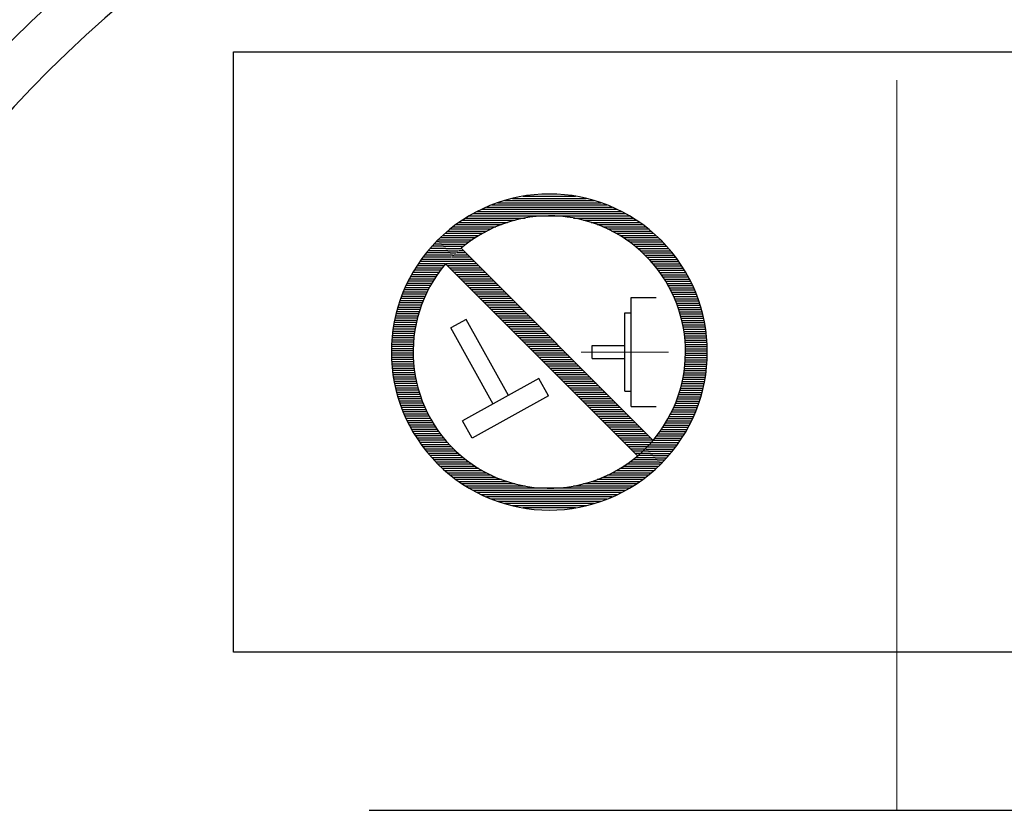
# Model space of a CAD drawing. Header units: millimetres. Extents: x 0 to 1735, y 0 to 1188.
# Tile 70 of 139: x 202 to 233, y 793 to 819. Entities that reach past the tile are written whole.
import ezdxf

# ---------------------------------------------------------------- set-up
doc = ezdxf.new("R2010")
doc.units = ezdxf.units.MM
doc.header["$LTSCALE"] = 0.727559
doc.linetypes.add('CENTER', pattern=[50.8, 31.75, -6.35, 6.35, -6.35])
doc.layers.add('NoLayerName_001', color=7, linetype='Continuous')
doc.layers.add('NoLayerName_002', color=7, linetype='Continuous')
doc.styles.get("Standard").update_dxf_attribs({"font": 'txt', "bigfont": 'extfont2'})
doc.dimstyles.get("Standard").update_dxf_attribs({"dimtxt": 2.5, "dimasz": 2.5, "dimexe": 1, "dimexo": 1, "dimtad": 1, "dimdec": 3, "dimzin": 0, "dimdsep": 46, "dimtxsty": 'Standard', "dimcen": 2.5, "dimadec": 3, "dimazin": 0, "dimtfac": 0.75, "dimtdec": 3, "dimtmove": 0, "dimatfit": 3, "dimfxl": 1, "dimarcsym": 0})

# ---------------------------------------------------------------- blocks, each defined once
blk = doc.blocks.new('*X120')
at = {"color": 7, "linetype": 'Continuous', "lineweight": 25}
for p, q in [((0.755, 6.276), (0.189, 6.276)), ((0.686, 6.345), (0.258, 6.345)), ((0.617, 6.414), (0.33, 6.414)), ((0.548, 6.483), (0.405, 6.483)), ((0.962, 6.069), (0, 6.069)), ((1.031, 6), (0.056, 6)), ((0.893, 6.138), (0.06, 6.138)), ((0.824, 6.207), (0.123, 6.207)), ((1.1, 5.931), (0.125, 5.931)), ((1.169, 5.862), (0.193, 5.862)), ((1.238, 5.793), (0.262, 5.793)), ((1.307, 5.724), (0.331, 5.724)), ((1.376, 5.655), (0.4, 5.655)), ((1.445, 5.586), (0.469, 5.586)), ((1.514, 5.517), (0.538, 5.517)), ((1.583, 5.448), (0.607, 5.448)), ((1.652, 5.379), (0.676, 5.379)), ((1.721, 5.31), (0.745, 5.31)), ((1.789, 5.241), (0.814, 5.241)), ((1.858, 5.172), (0.883, 5.172)), ((1.927, 5.103), (0.952, 5.103)), ((1.996, 5.034), (1.021, 5.034)), ((2.065, 4.966), (1.09, 4.966)), ((2.134, 4.897), (1.159, 4.897)), ((2.203, 4.828), (1.228, 4.828)), ((2.272, 4.759), (1.297, 4.759)), ((2.341, 4.69), (1.366, 4.69)), ((2.41, 4.621), (1.435, 4.621)), ((2.479, 4.552), (1.504, 4.552)), ((2.548, 4.483), (1.573, 4.483)), ((2.617, 4.414), (1.642, 4.414)), ((2.686, 4.345), (1.711, 4.345)), ((2.755, 4.276), (1.78, 4.276)), ((2.824, 4.207), (1.849, 4.207)), ((2.893, 4.138), (1.918, 4.138)), ((2.962, 4.069), (1.987, 4.069)), ((3.031, 4), (2.056, 4)), ((3.1, 3.931), (2.125, 3.931)), ((3.169, 3.862), (2.193, 3.862)), ((3.238, 3.793), (2.262, 3.793)), ((3.307, 3.724), (2.331, 3.724)), ((3.376, 3.655), (2.4, 3.655)), ((3.445, 3.586), (2.469, 3.586)), ((3.514, 3.517), (2.538, 3.517)), ((3.583, 3.448), (2.607, 3.448)), ((3.652, 3.379), (2.676, 3.379)), ((3.721, 3.31), (2.745, 3.31)), ((3.789, 3.241), (2.814, 3.241)), ((3.858, 3.172), (2.883, 3.172)), ((3.927, 3.103), (2.952, 3.103)), ((3.996, 3.034), (3.021, 3.034)), ((4.065, 2.966), (3.09, 2.966)), ((4.134, 2.897), (3.159, 2.897)), ((4.203, 2.828), (3.228, 2.828)), ((4.272, 2.759), (3.297, 2.759)), ((4.341, 2.69), (3.366, 2.69)), ((4.41, 2.621), (3.435, 2.621)), ((4.479, 2.552), (3.504, 2.552)), ((4.548, 2.483), (3.573, 2.483)), ((4.617, 2.414), (3.642, 2.414)), ((4.686, 2.345), (3.711, 2.345)), ((4.755, 2.276), (3.78, 2.276)), ((4.824, 2.207), (3.849, 2.207)), ((4.893, 2.138), (3.918, 2.138)), ((4.962, 2.069), (3.987, 2.069)), ((5.031, 2), (4.056, 2)), ((5.1, 1.931), (4.125, 1.931)), ((5.169, 1.862), (4.193, 1.862)), ((5.238, 1.793), (4.262, 1.793)), ((5.307, 1.724), (4.331, 1.724)), ((5.376, 1.655), (4.4, 1.655)), ((5.445, 1.586), (4.469, 1.586)), ((5.514, 1.517), (4.538, 1.517)), ((5.583, 1.448), (4.607, 1.448)), ((5.652, 1.379), (4.676, 1.379)), ((5.721, 1.31), (4.745, 1.31)), ((5.789, 1.241), (4.814, 1.241)), ((5.858, 1.172), (4.883, 1.172)), ((5.927, 1.103), (4.952, 1.103)), ((5.996, 1.034), (5.021, 1.034)), ((6.065, 0.966), (5.09, 0.966)), ((6.134, 0.897), (5.159, 0.897)), ((6.203, 0.828), (5.228, 0.828)), ((6.272, 0.759), (5.297, 0.759)), ((6.341, 0.69), (5.366, 0.69)), ((6.41, 0.621), (5.435, 0.621)), ((6.479, 0.552), (5.504, 0.552)), ((6.548, 0.483), (5.573, 0.483)), ((6.49, 0.414), (5.642, 0.414)), ((6.428, 0.345), (5.711, 0.345)), ((6.362, 0.276), (5.78, 0.276)), ((6.294, 0.207), (5.849, 0.207)), ((6.222, 0.138), (5.918, 0.138)), ((6.147, 0.069), (5.987, 0.069)), ((6.069, 0), (6.056, 0))]:
    blk.add_line(p, q, dxfattribs=at)
blk = doc.blocks.new('*X121')
at = {"color": 7, "linetype": 'Continuous', "lineweight": 25}
for p, q in [((1.695, 8.138), (5.344, 8.138)), ((1.881, 8.207), (5.157, 8.207)), ((2.096, 8.276), (4.943, 8.276)), ((2.353, 8.345), (4.686, 8.345)), ((2.692, 8.414), (4.347, 8.414)), ((0.985, 7.793), (6.053, 7.793)), ((1.106, 7.862), (5.932, 7.862)), ((1.236, 7.931), (5.802, 7.931)), ((1.376, 8), (5.663, 8)), ((1.528, 8.069), (5.511, 8.069)), ((0.566, 7.517), (2.002, 7.517)), ((0.662, 7.586), (2.2, 7.586)), ((0.764, 7.655), (2.438, 7.655)), ((0.871, 7.724), (2.751, 7.724)), ((4.287, 7.724), (6.167, 7.724)), ((4.601, 7.655), (6.274, 7.655)), ((4.839, 7.586), (6.376, 7.586)), ((5.037, 7.517), (6.473, 7.517)), ((0.145, 7.172), (1.291, 7.172)), ((0.222, 7.241), (1.409, 7.241)), ((0.302, 7.31), (1.537, 7.31)), ((0.386, 7.379), (1.676, 7.379)), ((0.474, 7.448), (1.83, 7.448)), ((5.209, 7.448), (6.565, 7.448)), ((5.362, 7.379), (6.652, 7.379)), ((5.501, 7.31), (6.736, 7.31)), ((5.629, 7.241), (6.817, 7.241)), ((5.748, 7.172), (6.894, 7.172)), ((0, 7.034), (1.077, 7.034)), ((0.037, 6.966), (0.98, 6.966)), ((0.071, 7.103), (1.181, 7.103)), ((0.105, 6.897), (0.888, 6.897)), ((5.858, 7.103), (6.968, 7.103)), ((5.961, 7.034), (7.039, 7.034)), ((6.059, 6.966), (7.107, 6.966)), ((6.151, 6.897), (7.172, 6.897)), ((0.174, 6.828), (0.801, 6.828)), ((0.243, 6.759), (0.718, 6.759)), ((0.312, 6.69), (0.639, 6.69)), ((0.381, 6.621), (0.564, 6.621)), ((0.45, 6.552), (0.493, 6.552)), ((6.238, 6.828), (7.236, 6.828)), ((6.321, 6.759), (7.297, 6.759)), ((6.399, 6.69), (7.355, 6.69)), ((6.474, 6.621), (7.412, 6.621)), ((6.546, 6.552), (7.467, 6.552)), ((6.614, 6.483), (7.519, 6.483)), ((6.68, 6.414), (7.57, 6.414)), ((6.742, 6.345), (7.619, 6.345)), ((6.802, 6.276), (7.666, 6.276)), ((6.86, 6.207), (7.712, 6.207)), ((6.915, 6.138), (7.756, 6.138)), ((6.968, 6.069), (7.798, 6.069)), ((7.018, 6), (7.839, 6)), ((7.067, 5.931), (7.879, 5.931)), ((7.113, 5.862), (7.917, 5.862)), ((7.158, 5.793), (7.953, 5.793)), ((7.201, 5.724), (7.989, 5.724)), ((7.242, 5.655), (8.023, 5.655)), ((7.282, 5.586), (8.055, 5.586)), ((7.319, 5.517), (8.087, 5.517)), ((7.355, 5.448), (8.117, 5.448)), ((7.39, 5.379), (8.146, 5.379)), ((7.423, 5.31), (8.173, 5.31)), ((7.455, 5.241), (8.2, 5.241)), ((7.485, 5.172), (8.225, 5.172)), ((7.513, 5.103), (8.249, 5.103)), ((7.541, 5.034), (8.272, 5.034)), ((7.567, 4.966), (8.294, 4.966)), ((7.591, 4.897), (8.315, 4.897)), ((7.614, 4.828), (8.335, 4.828)), ((7.636, 4.759), (8.354, 4.759)), ((7.657, 4.69), (8.371, 4.69)), ((7.677, 4.621), (8.388, 4.621)), ((7.695, 4.552), (8.404, 4.552)), ((7.712, 4.483), (8.418, 4.483)), ((7.728, 4.414), (8.432, 4.414)), ((7.743, 4.345), (8.444, 4.345)), ((7.756, 4.276), (8.456, 4.276)), ((7.768, 4.207), (8.467, 4.207)), ((7.78, 4.138), (8.476, 4.138)), ((7.79, 4.069), (8.485, 4.069)), ((7.798, 4), (8.492, 4)), ((7.806, 3.931), (8.499, 3.931)), ((7.813, 3.862), (8.505, 3.862)), ((7.818, 3.793), (8.51, 3.793)), ((7.823, 3.724), (8.513, 3.724)), ((7.826, 3.655), (8.516, 3.655)), ((7.828, 3.586), (8.518, 3.586)), ((7.829, 3.517), (8.519, 3.517)), ((7.829, 3.448), (8.519, 3.448)), ((7.818, 3.172), (8.51, 3.172)), ((7.823, 3.241), (8.513, 3.241)), ((7.826, 3.31), (8.516, 3.31)), ((7.828, 3.379), (8.518, 3.379)), ((7.78, 2.828), (8.476, 2.828)), ((7.79, 2.897), (8.485, 2.897)), ((7.798, 2.966), (8.492, 2.966)), ((7.806, 3.034), (8.499, 3.034)), ((7.813, 3.103), (8.505, 3.103)), ((7.728, 2.552), (8.432, 2.552)), ((7.743, 2.621), (8.444, 2.621)), ((7.756, 2.69), (8.456, 2.69)), ((7.768, 2.759), (8.467, 2.759)), ((7.636, 2.207), (8.354, 2.207)), ((7.657, 2.276), (8.371, 2.276)), ((7.677, 2.345), (8.388, 2.345)), ((7.695, 2.414), (8.404, 2.414)), ((7.712, 2.483), (8.418, 2.483)), ((7.541, 1.931), (8.272, 1.931)), ((7.567, 2), (8.294, 2)), ((7.591, 2.069), (8.315, 2.069)), ((7.614, 2.138), (8.335, 2.138)), ((7.39, 1.586), (8.146, 1.586)), ((7.423, 1.655), (8.173, 1.655)), ((7.455, 1.724), (8.2, 1.724)), ((7.485, 1.793), (8.225, 1.793)), ((7.513, 1.862), (8.249, 1.862)), ((7.242, 1.31), (8.023, 1.31)), ((7.282, 1.379), (8.055, 1.379)), ((7.319, 1.448), (8.087, 1.448)), ((7.355, 1.517), (8.117, 1.517)), ((7.018, 0.966), (7.839, 0.966)), ((7.067, 1.034), (7.879, 1.034)), ((7.113, 1.103), (7.917, 1.103)), ((7.158, 1.172), (7.953, 1.172)), ((7.201, 1.241), (7.989, 1.241)), ((6.802, 0.69), (7.666, 0.69)), ((6.86, 0.759), (7.712, 0.759)), ((6.915, 0.828), (7.756, 0.828)), ((6.968, 0.897), (7.798, 0.897)), ((6.588, 0.414), (7.467, 0.414)), ((6.614, 0.483), (7.519, 0.483)), ((6.657, 0.345), (7.412, 0.345)), ((6.68, 0.552), (7.57, 0.552)), ((6.742, 0.621), (7.619, 0.621)), ((6.726, 0.276), (7.355, 0.276)), ((6.795, 0.207), (7.297, 0.207)), ((6.864, 0.138), (7.236, 0.138)), ((6.933, 0.069), (7.172, 0.069)), ((7.002, 0), (7.107, 0))]:
    blk.add_line(p, q, dxfattribs=at)
blk = doc.blocks.new('*X122')
at = {"color": 7, "linetype": 'Continuous', "lineweight": 25}
for p, q in [((1.793, 8.138), (1.164, 8.138)), ((1.724, 8.207), (1.222, 8.207)), ((1.655, 8.276), (1.283, 8.276)), ((1.586, 8.345), (1.347, 8.345)), ((1.517, 8.414), (1.412, 8.414)), ((1.777, 7.793), (0.9, 7.793)), ((1.839, 7.862), (0.949, 7.862)), ((1.905, 7.931), (1, 7.931)), ((1.931, 8), (1.053, 8)), ((1.862, 8.069), (1.107, 8.069)), ((1.552, 7.517), (0.721, 7.517)), ((1.604, 7.586), (0.763, 7.586)), ((1.66, 7.655), (0.807, 7.655)), ((1.717, 7.724), (0.853, 7.724)), ((1.318, 7.172), (0.53, 7.172)), ((1.361, 7.241), (0.566, 7.241)), ((1.406, 7.31), (0.602, 7.31)), ((1.452, 7.379), (0.64, 7.379)), ((1.501, 7.448), (0.68, 7.448)), ((1.164, 6.897), (0.402, 6.897)), ((1.2, 6.966), (0.433, 6.966)), ((1.238, 7.034), (0.464, 7.034)), ((1.277, 7.103), (0.496, 7.103)), ((1.006, 6.552), (0.27, 6.552)), ((1.035, 6.621), (0.294, 6.621)), ((1.065, 6.69), (0.319, 6.69)), ((1.096, 6.759), (0.346, 6.759)), ((1.129, 6.828), (0.374, 6.828)), ((0.905, 6.276), (0.184, 6.276)), ((0.928, 6.345), (0.204, 6.345)), ((0.953, 6.414), (0.225, 6.414)), ((0.979, 6.483), (0.247, 6.483)), ((0.807, 5.931), (0.101, 5.931)), ((0.824, 6), (0.115, 6)), ((0.842, 6.069), (0.131, 6.069)), ((0.862, 6.138), (0.148, 6.138)), ((0.883, 6.207), (0.165, 6.207)), ((0.751, 5.655), (0.053, 5.655)), ((0.763, 5.724), (0.063, 5.724)), ((0.777, 5.793), (0.075, 5.793)), ((0.791, 5.862), (0.087, 5.862)), ((0.706, 5.31), (0.014, 5.31)), ((0.713, 5.379), (0.02, 5.379)), ((0.721, 5.448), (0.027, 5.448)), ((0.73, 5.517), (0.034, 5.517)), ((0.74, 5.586), (0.043, 5.586)), ((0.691, 5.034), (0.001, 5.034)), ((0.693, 5.103), (0.003, 5.103)), ((0.696, 5.172), (0.006, 5.172)), ((0.701, 5.241), (0.01, 5.241)), ((0.69, 4.966), (0, 4.966)), ((0.69, 4.897), (0, 4.897)), ((0.691, 4.828), (0.001, 4.828)), ((0.693, 4.759), (0.003, 4.759)), ((0.696, 4.69), (0.006, 4.69)), ((0.701, 4.621), (0.01, 4.621)), ((0.706, 4.552), (0.014, 4.552)), ((0.713, 4.483), (0.02, 4.483)), ((0.721, 4.414), (0.027, 4.414)), ((0.73, 4.345), (0.034, 4.345)), ((0.74, 4.276), (0.043, 4.276)), ((0.751, 4.207), (0.053, 4.207)), ((0.763, 4.138), (0.063, 4.138)), ((0.777, 4.069), (0.075, 4.069)), ((0.791, 4), (0.087, 4)), ((0.807, 3.931), (0.101, 3.931)), ((0.824, 3.862), (0.115, 3.862)), ((0.842, 3.793), (0.131, 3.793)), ((0.862, 3.724), (0.148, 3.724)), ((0.883, 3.655), (0.165, 3.655)), ((0.905, 3.586), (0.184, 3.586)), ((0.928, 3.517), (0.204, 3.517)), ((0.953, 3.448), (0.225, 3.448)), ((0.979, 3.379), (0.247, 3.379)), ((1.006, 3.31), (0.27, 3.31)), ((1.035, 3.241), (0.294, 3.241)), ((1.065, 3.172), (0.319, 3.172)), ((1.096, 3.103), (0.346, 3.103)), ((1.129, 3.034), (0.374, 3.034)), ((1.164, 2.966), (0.402, 2.966)), ((1.2, 2.897), (0.433, 2.897)), ((1.238, 2.828), (0.464, 2.828)), ((1.277, 2.759), (0.496, 2.759)), ((1.318, 2.69), (0.53, 2.69)), ((1.361, 2.621), (0.566, 2.621)), ((1.406, 2.552), (0.602, 2.552)), ((1.452, 2.483), (0.64, 2.483)), ((1.501, 2.414), (0.68, 2.414)), ((1.552, 2.345), (0.721, 2.345)), ((1.604, 2.276), (0.763, 2.276)), ((1.66, 2.207), (0.807, 2.207)), ((1.717, 2.138), (0.853, 2.138)), ((1.777, 2.069), (0.9, 2.069)), ((1.839, 2), (0.949, 2)), ((1.905, 1.931), (1, 1.931)), ((1.973, 1.862), (1.053, 1.862)), ((2.045, 1.793), (1.107, 1.793)), ((2.12, 1.724), (1.164, 1.724)), ((2.198, 1.655), (1.222, 1.655)), ((2.281, 1.586), (1.283, 1.586)), ((8.345, 1.586), (7.719, 1.586)), ((8.276, 1.655), (7.801, 1.655)), ((8.207, 1.724), (7.88, 1.724)), ((8.138, 1.793), (7.955, 1.793)), ((8.069, 1.862), (8.027, 1.862)), ((2.368, 1.517), (1.347, 1.517)), ((2.46, 1.448), (1.412, 1.448)), ((2.558, 1.379), (1.481, 1.379)), ((2.661, 1.31), (1.552, 1.31)), ((8.448, 1.31), (7.339, 1.31)), ((8.519, 1.379), (7.442, 1.379)), ((8.483, 1.448), (7.539, 1.448)), ((8.414, 1.517), (7.631, 1.517)), ((2.772, 1.241), (1.626, 1.241)), ((2.89, 1.172), (1.702, 1.172)), ((3.018, 1.103), (1.783, 1.103)), ((3.157, 1.034), (1.867, 1.034)), ((3.311, 0.966), (1.954, 0.966)), ((8.045, 0.966), (6.689, 0.966)), ((8.133, 1.034), (6.843, 1.034)), ((8.217, 1.103), (6.982, 1.103)), ((8.297, 1.172), (7.11, 1.172)), ((8.374, 1.241), (7.228, 1.241)), ((3.483, 0.897), (2.046, 0.897)), ((3.68, 0.828), (2.143, 0.828)), ((3.918, 0.759), (2.245, 0.759)), ((4.232, 0.69), (2.352, 0.69)), ((7.648, 0.69), (5.768, 0.69)), ((7.755, 0.759), (6.082, 0.759)), ((7.857, 0.828), (6.319, 0.828)), ((7.953, 0.897), (6.517, 0.897)), ((7.534, 0.621), (2.466, 0.621)), ((7.413, 0.552), (2.587, 0.552)), ((7.283, 0.483), (2.717, 0.483)), ((7.143, 0.414), (2.856, 0.414)), ((6.992, 0.345), (3.008, 0.345)), ((6.825, 0.276), (3.175, 0.276)), ((6.638, 0.207), (3.362, 0.207)), ((6.423, 0.138), (3.576, 0.138)), ((6.166, 0.069), (3.834, 0.069)), ((5.827, 0), (4.172, 0))]:
    blk.add_line(p, q, dxfattribs=at)
blk = doc.blocks.new('JZB_0012')
at = {"layer": 'NoLayerName_001', "color": 7, "linetype": 'Continuous', "lineweight": 25}
for p, q in [((8.282, 2.206), (2.206, 8.282)), ((7.794, 1.718), (1.718, 7.794)), ((7.595, 3.276), (7.595, 6.724)), ((7.595, 6.724), (8.381, 6.724)), ((7.388, 6.241), (7.595, 6.241)), ((7.388, 3.759), (7.388, 6.241)), ((2.363, 6.035), (1.881, 5.767)), ((3.703, 3.623), (2.363, 6.035)), ((3.22, 3.355), (1.881, 5.767)), ((6.354, 4.793), (6.354, 5.207)), ((6.354, 5.207), (7.388, 5.207)), ((6.354, 4.793), (7.388, 4.793)), ((4.667, 4.159), (2.256, 2.819)), ((4.969, 3.616), (4.667, 4.159)), ((7.388, 3.759), (7.595, 3.759)), ((4.969, 3.616), (2.557, 2.277)), ((7.595, 3.276), (8.381, 3.276)), ((2.557, 2.277), (2.256, 2.819))]:
    blk.add_line(p, q, dxfattribs=at)
at = {"layer": 'NoLayerName_001', "color": 7, "linetype": 'CENTER', "lineweight": 13}
blk.add_line((6.009, 5), (8.777, 5), dxfattribs=at)
at = {"layer": 'NoLayerName_001', "color": 7, "linetype": 'Continuous', "lineweight": 25}
for radius, start, end in [(5, 315, 135), (4.31, 319.5886, 130.4114), (5, 135, 315), (4.31, 139.5886, 319.5886)]:
    blk.add_arc((5, 5), radius, start, end, dxfattribs=at)
for name, p in [('*X121', (1.481, 1.517)), ('*X122', (0, 0.069)), ('*X120', (1.733, 1.724))]:
    blk.add_blockref(name, p)

msp = doc.modelspace()

# ---------------------------------------------------------------- linework, layer by layer
at = {"layer": 'NoLayerName_001', "color": 4, "linetype": 'CENTER', "lineweight": 13}
msp.add_line((230, 793.49993931), (230, 889.7402329), dxfattribs=at)
at = {"layer": 'NoLayerName_001', "color": 7, "linetype": 'Continuous', "lineweight": 25}
for p, q in [((208.99999821, 798.49999979), (208.99999821, 817.49999931)), ((208.99999821, 817.49999931), (250.99999716, 817.49999931)), ((250.99999716, 798.49999979), (208.99999821, 798.49999979)), ((213.29999811, 793.49993931), (246.69999727, 793.49993931))]:
    msp.add_line(p, q, dxfattribs=at)
for radius, start, end in [(39.49999901, 318.330134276, 270), (37.99999905, 319.685090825, 270.716215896)]:
    msp.add_arc((229.99999769, 790), radius, start, end, dxfattribs=at)

# ---------------------------------------------------------------- block references
at = {"layer": 'NoLayerName_001'}
msp.add_blockref('JZB_0012', (214, 803), dxfattribs=at)

# ---------------------------------------------------------------- leaders
at = {"layer": 'NoLayerName_002', "color": 3, "linetype": 'Continuous', "lineweight": 13, "annotation_type": 0, "has_hookline": 1, "hookline_direction": 1, "text_width": 98.181136}
msp.add_leader([(245.80934998, 817.49999931), (238.625, 913.375), (230.625, 913.375)], dimstyle='Standard', override={"dimtxt": 12.8, "dimasz": 8, "dimldrblk": 'OPEN30'}, dxfattribs=at)

doc.saveas('drawing.dxf')
